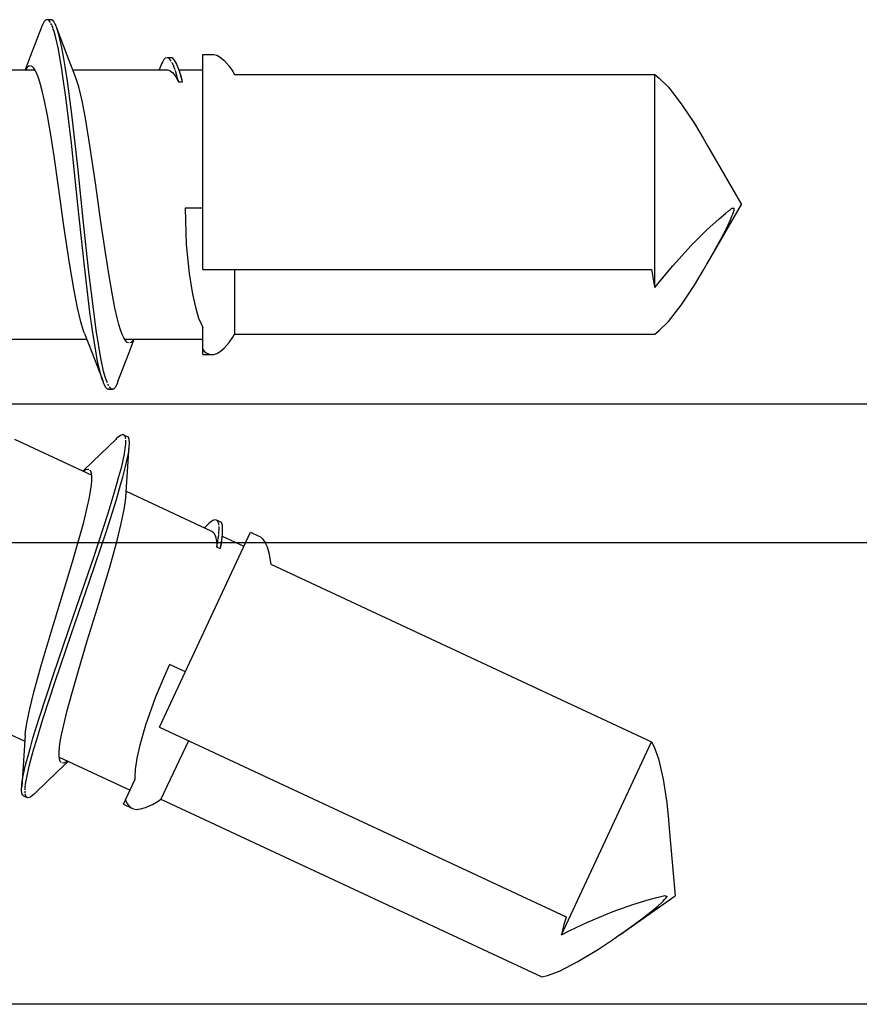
# Model space of a CAD drawing. Header units: millimetres. Extents: x 0 to 10560344, y -63228 to 177747.
# Tile 24 of 125: x 105330 to 105341, y -41291 to -41278. Entities that reach past the tile are written whole.
import ezdxf

# ---------------------------------------------------------------- set-up
doc = ezdxf.new("R2010")
doc.units = ezdxf.units.MM

msp = doc.modelspace()

# ---------------------------------------------------------------- linework, layer by layer
at = {"color": 8, "linetype": 'Continuous'}
for p, q in [((105330.477, -41278.484), (105330.466, -41278.509)), ((105330.496, -41278.449), (105330.477, -41278.484)), ((105330.518, -41278.428), (105330.496, -41278.449)), ((105330.533, -41278.428), (105330.518, -41278.428)), ((105330.583, -41278.428), (105330.533, -41278.428)), ((105330.555, -41278.435), (105330.541, -41278.428)), ((105330.569, -41278.451), (105330.555, -41278.435)), ((105330.576, -41278.462), (105330.569, -41278.451)), ((105330.597, -41278.428), (105330.583, -41278.428)), ((105330.59, -41278.488), (105330.584, -41278.476)), ((105330.62, -41278.449), (105330.597, -41278.428)), ((105330.639, -41278.484), (105330.62, -41278.449)), ((105330.65, -41278.509), (105330.639, -41278.484)), ((105330.461, -41278.523), (105330.315, -41278.905)), ((105330.466, -41278.509), (105330.461, -41278.523)), ((105330.596, -41278.5), (105330.59, -41278.488)), ((105330.602, -41278.514), (105330.597, -41278.503)), ((105330.607, -41278.53), (105330.602, -41278.514)), ((105330.613, -41278.545), (105330.607, -41278.53)), ((105330.624, -41278.579), (105330.614, -41278.549)), ((105330.643, -41278.646), (105330.624, -41278.579)), ((105330.655, -41278.523), (105330.65, -41278.509)), ((105330.799, -41278.901), (105330.655, -41278.523)), ((105330.666, -41278.552), (105330.655, -41278.523)), ((105330.687, -41278.62), (105330.666, -41278.552)), ((105330.68, -41278.809), (105330.643, -41278.646)), ((105330.727, -41278.79), (105330.687, -41278.62)), ((105330.703, -41278.943), (105330.68, -41278.809)), ((105330.751, -41278.931), (105330.727, -41278.79)), ((105330.315, -41278.905), (105330.248, -41279.078)), ((105330.719, -41279.04), (105330.703, -41278.943)), ((105330.768, -41279.034), (105330.751, -41278.931)), ((105330.896, -41279.15), (105330.799, -41278.901)), ((105332.032, -41278.978), (105332.021, -41279.002)), ((105332.051, -41278.947), (105332.032, -41278.978)), ((105332.07, -41278.927), (105332.051, -41278.947)), ((105332.086, -41278.922), (105332.07, -41278.927)), ((105332.143, -41278.922), (105332.093, -41278.922)), ((105332.109, -41278.924), (105332.098, -41278.922)), ((105332.124, -41278.935), (105332.109, -41278.924)), ((105332.139, -41278.952), (105332.124, -41278.935)), ((105332.147, -41278.967), (105332.139, -41278.952)), ((105332.162, -41278.922), (105332.143, -41278.922)), ((105332.161, -41278.991), (105332.156, -41278.982)), ((105332.166, -41279.001), (105332.161, -41278.991)), ((105332.19, -41278.952), (105332.162, -41278.922)), ((105332.216, -41278.999), (105332.19, -41278.952)), ((105332.558, -41278.878), (105332.678, -41278.878)), ((105332.558, -41281.674), (105332.558, -41278.878)), ((105332.677, -41278.878), (105332.7, -41278.878)), ((105332.7, -41278.878), (105332.738, -41278.888)), ((105332.738, -41278.888), (105332.783, -41278.916)), ((105332.783, -41278.916), (105332.835, -41278.958)), ((105332.835, -41278.958), (105332.9, -41279.033)), ((105329.267, -41279.078), (105330.374, -41279.078)), ((105330.261, -41279.066), (105330.255, -41279.077)), ((105330.274, -41279.048), (105330.261, -41279.066)), ((105330.295, -41279.031), (105330.274, -41279.048)), ((105330.309, -41279.028), (105330.295, -41279.031)), ((105330.34, -41279.034), (105330.322, -41279.028)), ((105330.362, -41279.056), (105330.34, -41279.034)), ((105330.383, -41279.091), (105330.362, -41279.056)), ((105330.405, -41279.138), (105330.383, -41279.091)), ((105330.739, -41279.165), (105330.719, -41279.04)), ((105330.799, -41279.228), (105330.768, -41279.034)), ((105330.867, -41279.078), (105332.085, -41279.078)), ((105332.015, -41279.016), (105331.99, -41279.078)), ((105332.021, -41279.002), (105332.015, -41279.016)), ((105332.085, -41279.078), (105332.098, -41279.078)), ((105332.098, -41279.078), (105332.129, -41279.086)), ((105332.129, -41279.086), (105332.168, -41279.12)), ((105332.176, -41279.023), (105332.167, -41279.004)), ((105332.168, -41279.12), (105332.207, -41279.171)), ((105332.187, -41279.051), (105332.176, -41279.023)), ((105332.197, -41279.079), (105332.187, -41279.051)), ((105332.23, -41279.033), (105332.216, -41278.999)), ((105332.237, -41279.052), (105332.23, -41279.033)), ((105332.253, -41279.095), (105332.237, -41279.052)), ((105332.246, -41279.078), (105332.558, -41279.078)), ((105332.271, -41279.157), (105332.253, -41279.095)), ((105332.268, -41279.136), (105332.262, -41279.12)), ((105332.9, -41279.033), (105332.947, -41279.102)), ((105332.947, -41279.102), (105332.971, -41279.141)), ((105330.426, -41279.197), (105330.405, -41279.138)), ((105330.448, -41279.269), (105330.426, -41279.197)), ((105330.776, -41279.435), (105330.739, -41279.165)), ((105330.855, -41279.657), (105330.799, -41279.228)), ((105330.913, -41279.195), (105330.896, -41279.15)), ((105330.945, -41279.301), (105330.913, -41279.195)), ((105332.207, -41279.171), (105332.23, -41279.213)), ((105332.22, -41279.154), (105332.212, -41279.127)), ((105332.23, -41279.19), (105332.22, -41279.154)), ((105332.24, -41279.226), (105332.23, -41279.19)), ((105332.23, -41279.213), (105332.242, -41279.236)), ((105332.242, -41279.236), (105332.24, -41279.226)), ((105332.242, -41279.236), (105332.292, -41279.236)), ((105332.279, -41279.175), (105332.268, -41279.136)), ((105332.288, -41279.219), (105332.271, -41279.157)), ((105332.288, -41279.214), (105332.279, -41279.175)), ((105332.292, -41279.236), (105332.288, -41279.214)), ((105332.292, -41279.236), (105332.288, -41279.219)), ((105332.971, -41279.141), (105338.432, -41279.141)), ((105338.432, -41281.91), (105338.432, -41279.141)), ((105338.432, -41279.141), (105338.491, -41279.188)), ((105338.491, -41279.188), (105338.609, -41279.306)), ((105330.47, -41279.352), (105330.448, -41279.269)), ((105330.501, -41279.483), (105330.47, -41279.352)), ((105330.988, -41279.483), (105330.945, -41279.301)), ((105338.609, -41279.306), (105338.775, -41279.519)), ((105330.538, -41279.672), (105330.501, -41279.483)), ((105330.849, -41280.032), (105330.776, -41279.435)), ((105331.031, -41279.706), (105330.988, -41279.483)), ((105338.775, -41279.519), (105338.948, -41279.778)), ((105330.581, -41279.924), (105330.538, -41279.672)), ((105330.931, -41280.338), (105330.855, -41279.657)), ((105331.091, -41280.062), (105331.031, -41279.706)), ((105338.948, -41279.778), (105339.061, -41279.967)), ((105330.624, -41280.202), (105330.581, -41279.924)), ((105339.061, -41279.967), (105339.119, -41280.067)), ((105330.933, -41280.833), (105330.849, -41280.032)), ((105331.162, -41280.55), (105331.091, -41280.062)), ((105339.118, -41280.065), (105339.558, -41280.828)), ((105330.683, -41280.602), (105330.624, -41280.202)), ((105331.008, -41281.067), (105330.931, -41280.338)), ((105330.753, -41281.105), (105330.683, -41280.602)), ((105331.233, -41281.053), (105331.162, -41280.55)), ((105331.018, -41281.633), (105330.933, -41280.833)), ((105332.558, -41280.878), (105332.33, -41280.878)), ((105332.33, -41280.878), (105332.332, -41281.04)), ((105339.118, -41281.59), (105339.558, -41280.828)), ((105339.352, -41280.946), (105339.392, -41280.913)), ((105339.392, -41280.913), (105339.406, -41280.901)), ((105339.406, -41280.901), (105339.42, -41280.89)), ((105339.42, -41280.89), (105339.434, -41280.878)), ((105339.434, -41280.878), (105339.466, -41280.878)), ((105339.454, -41280.929), (105339.462, -41280.903)), ((105339.462, -41280.903), (105339.466, -41280.878)), ((105332.332, -41281.04), (105332.343, -41281.351)), ((105339.107, -41281.16), (105339.27, -41281.014)), ((105339.27, -41281.014), (105339.352, -41280.946)), ((105339.359, -41281.148), (105339.412, -41281.039)), ((105339.412, -41281.039), (105339.435, -41280.982)), ((105339.435, -41280.982), (105339.445, -41280.954)), ((105339.445, -41280.954), (105339.454, -41280.929)), ((105330.825, -41281.593), (105330.753, -41281.105)), ((105331.077, -41281.707), (105331.008, -41281.067)), ((105331.291, -41281.453), (105331.233, -41281.053)), ((105338.905, -41281.362), (105339.107, -41281.16)), ((105339.29, -41281.281), (105339.359, -41281.148)), ((105339.205, -41281.436), (105339.29, -41281.281)), ((105332.343, -41281.351), (105332.38, -41281.726)), ((105338.666, -41281.626), (105338.905, -41281.362)), ((105331.334, -41281.731), (105331.291, -41281.453)), ((105339.119, -41281.588), (105339.148, -41281.538)), ((105339.148, -41281.538), (105339.205, -41281.436)), ((105330.885, -41281.949), (105330.825, -41281.593)), ((105331.09, -41282.229), (105331.018, -41281.633)), ((105332.558, -41281.674), (105338.39, -41281.674)), ((105332.971, -41281.674), (105332.971, -41282.514)), ((105338.39, -41281.674), (105338.393, -41281.694)), ((105338.51, -41281.813), (105338.666, -41281.626)), ((105339.061, -41281.688), (105339.119, -41281.588)), ((105331.139, -41282.221), (105331.077, -41281.707)), ((105331.378, -41281.983), (105331.334, -41281.731)), ((105332.38, -41281.726), (105332.423, -41281.994)), ((105338.393, -41281.694), (105338.405, -41281.773)), ((105338.405, -41281.773), (105338.42, -41281.852)), ((105338.948, -41281.877), (105339.061, -41281.688)), ((105338.42, -41281.852), (105338.432, -41281.91)), ((105338.432, -41281.91), (105338.51, -41281.813)), ((105338.775, -41282.136), (105338.948, -41281.877)), ((105330.928, -41282.172), (105330.885, -41281.949)), ((105331.415, -41282.172), (105331.378, -41281.983)), ((105332.423, -41281.994), (105332.461, -41282.163)), ((105330.97, -41282.354), (105330.928, -41282.172)), ((105331.446, -41282.304), (105331.415, -41282.172)), ((105332.461, -41282.163), (105332.503, -41282.307)), ((105338.609, -41282.349), (105338.775, -41282.136)), ((105331.128, -41282.499), (105331.09, -41282.229)), ((105331.177, -41282.491), (105331.139, -41282.221)), ((105331.467, -41282.387), (105331.446, -41282.304)), ((105332.503, -41282.307), (105332.539, -41282.391)), ((105331.002, -41282.46), (105330.97, -41282.354)), ((105331.489, -41282.458), (105331.467, -41282.387)), ((105332.539, -41282.391), (105332.558, -41282.428)), ((105332.558, -41282.778), (105332.558, -41282.428)), ((105338.491, -41282.467), (105338.609, -41282.349)), ((105329.942, -41282.578), (105331.048, -41282.578)), ((105331.02, -41282.505), (105331.002, -41282.46)), ((105331.02, -41282.505), (105331.115, -41282.75)), ((105331.148, -41282.623), (105331.128, -41282.499)), ((105331.197, -41282.615), (105331.177, -41282.491)), ((105331.511, -41282.517), (105331.489, -41282.458)), ((105331.532, -41282.564), (105331.511, -41282.517)), ((105331.554, -41282.599), (105331.532, -41282.564)), ((105331.541, -41282.578), (105332.558, -41282.578)), ((105331.599, -41282.754), (105331.667, -41282.578)), ((105332.9, -41282.622), (105332.947, -41282.553)), ((105332.947, -41282.553), (105332.971, -41282.514)), ((105332.971, -41282.514), (105338.432, -41282.514)), ((105338.432, -41282.514), (105338.491, -41282.467)), ((105331.15, -41282.633), (105331.148, -41282.623)), ((105331.166, -41282.733), (105331.15, -41282.633)), ((105331.21, -41282.699), (105331.197, -41282.615)), ((105331.236, -41282.847), (105331.21, -41282.699)), ((105331.576, -41282.621), (105331.554, -41282.599)), ((105331.593, -41282.628), (105331.576, -41282.621)), ((105331.627, -41282.621), (105331.609, -41282.628)), ((105331.645, -41282.602), (105331.627, -41282.621)), ((105331.656, -41282.586), (105331.645, -41282.602)), ((105332.783, -41282.739), (105332.835, -41282.697)), ((105332.835, -41282.697), (105332.9, -41282.622)), ((105331.115, -41282.75), (105331.261, -41283.132)), ((105331.19, -41282.871), (105331.166, -41282.733)), ((105331.455, -41283.132), (105331.599, -41282.754)), ((105332.558, -41282.716), (105332.574, -41282.734)), ((105332.558, -41282.778), (105332.678, -41282.778)), ((105332.574, -41282.734), (105332.602, -41282.758)), ((105332.602, -41282.758), (105332.645, -41282.775)), ((105332.645, -41282.775), (105332.666, -41282.778)), ((105332.666, -41282.778), (105332.677, -41282.778)), ((105332.677, -41282.778), (105332.7, -41282.778)), ((105332.7, -41282.778), (105332.738, -41282.767)), ((105332.738, -41282.767), (105332.783, -41282.739)), ((105331.23, -41283.037), (105331.19, -41282.871)), ((105331.268, -41282.994), (105331.236, -41282.847)), ((105331.25, -41283.103), (105331.23, -41283.037)), ((105331.286, -41283.056), (105331.268, -41282.994)), ((105331.293, -41283.083), (105331.286, -41283.056)), ((105331.304, -41283.116), (105331.293, -41283.083)), ((105331.261, -41283.132), (105331.25, -41283.103)), ((105331.266, -41283.146), (105331.261, -41283.132)), ((105331.277, -41283.171), (105331.266, -41283.146)), ((105331.296, -41283.206), (105331.277, -41283.171)), ((105331.318, -41283.228), (105331.296, -41283.206)), ((105331.317, -41283.149), (105331.304, -41283.116)), ((105331.33, -41283.176), (105331.324, -41283.165)), ((105331.336, -41283.188), (105331.33, -41283.176)), ((105331.352, -41283.212), (105331.343, -41283.198)), ((105331.368, -41283.225), (105331.352, -41283.212)), ((105331.42, -41283.206), (105331.397, -41283.228)), ((105331.439, -41283.171), (105331.42, -41283.206)), ((105331.45, -41283.146), (105331.439, -41283.171)), ((105331.455, -41283.132), (105331.45, -41283.146)), ((105331.333, -41283.228), (105331.318, -41283.228)), ((105331.333, -41283.228), (105331.383, -41283.228)), ((105331.379, -41283.228), (105331.368, -41283.225)), ((105331.397, -41283.228), (105331.383, -41283.228)), ((105331.457, -41283.854), (105331.436, -41283.872)), ((105331.489, -41283.83), (105331.457, -41283.854)), ((105331.518, -41283.82), (105331.489, -41283.83)), ((105331.531, -41283.826), (105331.518, -41283.82)), ((105331.577, -41283.847), (105331.531, -41283.826)), ((105331.549, -41283.842), (105331.539, -41283.83)), ((105331.554, -41283.863), (105331.549, -41283.842)), ((105331.59, -41283.853), (105331.577, -41283.847)), ((105331.601, -41283.882), (105331.59, -41283.853)), ((105330.11, -41283.88), (105331.113, -41284.348)), ((105331.425, -41283.882), (105331.132, -41284.167)), ((105331.436, -41283.872), (105331.425, -41283.882)), ((105331.55, -41284.001), (105331.554, -41283.971)), ((105331.556, -41283.875), (105331.554, -41283.863)), ((105331.554, -41283.966), (105331.556, -41283.95)), ((105331.556, -41283.95), (105331.557, -41283.934)), ((105331.557, -41283.934), (105331.558, -41283.922)), ((105331.558, -41283.905), (105331.558, -41283.892)), ((105331.558, -41283.918), (105331.558, -41283.905)), ((105331.573, -41284.368), (105331.602, -41283.964)), ((105331.599, -41283.995), (105331.602, -41283.964)), ((105331.604, -41283.922), (105331.601, -41283.882)), ((105331.602, -41283.964), (105331.603, -41283.949)), ((105331.603, -41283.949), (105331.604, -41283.922)), ((105331.504, -41284.234), (105331.539, -41284.07)), ((105331.539, -41284.07), (105331.55, -41284.001)), ((105331.554, -41284.236), (105331.59, -41284.065)), ((105331.59, -41284.065), (105331.599, -41283.995)), ((105331.132, -41284.167), (105330.999, -41284.295)), ((105331.468, -41284.365), (105331.504, -41284.234)), ((105331.517, -41284.375), (105331.554, -41284.236)), ((105331.016, -41284.29), (105331.005, -41284.297)), ((105331.034, -41284.279), (105331.016, -41284.29)), ((105331.061, -41284.272), (105331.034, -41284.279)), ((105331.075, -41284.275), (105331.061, -41284.272)), ((105331.1, -41284.294), (105331.087, -41284.281)), ((105331.111, -41284.324), (105331.1, -41284.294)), ((105331.116, -41284.364), (105331.111, -41284.324)), ((105331.115, -41284.416), (105331.116, -41284.364)), ((105331.441, -41284.46), (105331.468, -41284.365)), ((105331.555, -41284.634), (105331.573, -41284.368)), ((105331.099, -41284.552), (105331.11, -41284.478)), ((105331.11, -41284.478), (105331.115, -41284.416)), ((105331.407, -41284.581), (105331.441, -41284.46)), ((105331.434, -41284.664), (105331.488, -41284.475)), ((105331.488, -41284.475), (105331.517, -41284.375)), ((105331.084, -41284.637), (105331.099, -41284.552)), ((105331.327, -41284.842), (105331.407, -41284.581)), ((105331.56, -41284.556), (105332.663, -41285.071)), ((105331.056, -41284.769), (105331.084, -41284.637)), ((105331.304, -41285.076), (105331.434, -41284.664)), ((105331.536, -41284.792), (105331.552, -41284.682)), ((105331.552, -41284.682), (105331.555, -41284.634)), ((105331.01, -41284.956), (105331.056, -41284.769)), ((105331.14, -41285.414), (105331.327, -41284.842)), ((105331.498, -41284.975), (105331.536, -41284.792)), ((105330.943, -41285.202), (105331.01, -41284.956)), ((105331.443, -41285.195), (105331.498, -41284.975)), ((105332.626, -41284.986), (105332.578, -41285.031)), ((105332.637, -41284.976), (105332.626, -41284.986)), ((105332.658, -41284.958), (105332.637, -41284.976)), ((105332.688, -41284.938), (105332.658, -41284.958)), ((105332.714, -41284.928), (105332.688, -41284.938)), ((105332.73, -41284.93), (105332.714, -41284.928)), ((105332.782, -41284.954), (105332.736, -41284.933)), ((105332.75, -41284.942), (105332.741, -41284.935)), ((105332.759, -41284.958), (105332.75, -41284.942)), ((105332.765, -41284.98), (105332.759, -41284.958)), ((105332.767, -41284.997), (105332.765, -41284.98)), ((105332.799, -41284.962), (105332.782, -41284.954)), ((105332.812, -41285.002), (105332.799, -41284.962)), ((105332.815, -41285.055), (105332.812, -41285.002)), ((105331.085, -41285.726), (105331.304, -41285.076)), ((105331.995, -41287.624), (105333.177, -41285.09)), ((105332.663, -41285.071), (105332.676, -41285.077)), ((105332.676, -41285.077), (105332.699, -41285.097)), ((105332.699, -41285.097), (105332.721, -41285.144)), ((105332.764, -41285.12), (105332.767, -41285.09)), ((105332.767, -41285.09), (105332.769, -41285.06)), ((105332.769, -41285.025), (105332.769, -41285.014)), ((105332.769, -41285.036), (105332.769, -41285.025)), ((105332.769, -41285.06), (105332.769, -41285.039)), ((105332.808, -41285.158), (105332.812, -41285.112)), ((105332.81, -41285.139), (105333.092, -41285.271)), ((105332.812, -41285.112), (105332.814, -41285.092)), ((105332.814, -41285.092), (105332.815, -41285.055)), ((105333.177, -41285.09), (105333.285, -41285.14)), ((105330.865, -41285.473), (105330.943, -41285.202)), ((105331.347, -41285.543), (105331.443, -41285.195)), ((105332.721, -41285.144), (105332.735, -41285.207)), ((105332.735, -41285.207), (105332.738, -41285.255)), ((105332.738, -41285.255), (105332.739, -41285.281)), ((105332.741, -41285.271), (105332.748, -41285.234)), ((105332.748, -41285.234), (105332.754, -41285.197)), ((105332.754, -41285.197), (105332.758, -41285.17)), ((105332.788, -41285.284), (105332.799, -41285.221)), ((105332.79, -41285.28), (105332.799, -41285.241)), ((105332.799, -41285.221), (105332.808, -41285.158)), ((105332.799, -41285.241), (105332.805, -41285.202)), ((105332.805, -41285.202), (105332.806, -41285.184)), ((105333.284, -41285.14), (105333.306, -41285.15)), ((105333.306, -41285.15), (105333.335, -41285.175)), ((105333.335, -41285.175), (105333.365, -41285.22)), ((105333.365, -41285.22), (105333.394, -41285.28)), ((105332.739, -41285.281), (105332.741, -41285.271)), ((105332.739, -41285.281), (105332.784, -41285.302)), ((105332.784, -41285.302), (105332.79, -41285.28)), ((105332.784, -41285.302), (105332.788, -41285.284)), ((105333.394, -41285.28), (105333.421, -41285.375)), ((105333.421, -41285.375), (105333.434, -41285.458)), ((105330.748, -41285.861), (105330.865, -41285.473)), ((105330.878, -41286.175), (105331.14, -41285.414)), ((105333.434, -41285.458), (105333.44, -41285.503)), ((105333.44, -41285.503), (105338.389, -41287.811)), ((105331.205, -41286.016), (105331.347, -41285.543)), ((105330.846, -41286.419), (105331.085, -41285.726)), ((105330.6, -41286.346), (105330.748, -41285.861)), ((105331.056, -41286.501), (105331.205, -41286.016)), ((105330.617, -41286.936), (105330.878, -41286.175)), ((105330.458, -41286.819), (105330.6, -41286.346)), ((105330.639, -41287.029), (105330.846, -41286.419)), ((105330.94, -41286.888), (105331.056, -41286.501)), ((105330.362, -41287.167), (105330.458, -41286.819)), ((105330.862, -41287.159), (105330.94, -41286.888)), ((105332.125, -41286.806), (105332.058, -41286.954)), ((105332.331, -41286.902), (105332.125, -41286.806)), ((105330.43, -41287.507), (105330.617, -41286.936)), ((105330.478, -41287.52), (105330.639, -41287.029)), ((105332.058, -41286.954), (105331.937, -41287.241)), ((105330.307, -41287.386), (105330.362, -41287.167)), ((105330.795, -41287.405), (105330.862, -41287.159)), ((105331.937, -41287.241), (105331.811, -41287.596)), ((105329.242, -41287.337), (105330.245, -41287.805)), ((105330.269, -41287.569), (105330.307, -41287.386)), ((105330.749, -41287.592), (105330.795, -41287.405)), ((105330.253, -41287.679), (105330.269, -41287.569)), ((105330.35, -41287.767), (105330.43, -41287.507)), ((105330.398, -41287.781), (105330.478, -41287.52)), ((105330.25, -41287.727), (105330.253, -41287.679)), ((105330.721, -41287.724), (105330.749, -41287.592)), ((105331.811, -41287.596), (105331.738, -41287.857)), ((105331.995, -41287.624), (105337.28, -41290.088)), ((105330.25, -41287.727), (105330.232, -41287.989)), ((105330.316, -41287.888), (105330.35, -41287.767)), ((105330.363, -41287.902), (105330.398, -41287.781)), ((105330.695, -41287.883), (105330.705, -41287.809)), ((105330.705, -41287.809), (105330.721, -41287.724)), ((105332.37, -41287.798), (105332.014, -41288.56)), ((105337.219, -41290.321), (105338.389, -41287.811)), ((105338.389, -41287.811), (105338.423, -41287.878)), ((105330.286, -41287.995), (105330.313, -41287.898)), ((105330.313, -41287.898), (105330.316, -41287.888)), ((105330.34, -41287.984), (105330.363, -41287.902)), ((105330.689, -41287.946), (105330.695, -41287.883)), ((105330.689, -41287.997), (105330.689, -41287.946)), ((105331.738, -41287.857), (105331.7, -41288.027)), ((105338.423, -41287.878), (105338.479, -41288.035)), ((105330.232, -41287.989), (105330.203, -41288.397)), ((105330.249, -41288.131), (105330.286, -41287.995)), ((105330.301, -41288.128), (105330.34, -41287.984)), ((105330.669, -41288.198), (105330.806, -41288.067)), ((105330.694, -41288.038), (105330.689, -41287.997)), ((105330.691, -41288.013), (105331.613, -41288.443)), ((105330.704, -41288.067), (105330.694, -41288.038)), ((105330.718, -41288.081), (105330.704, -41288.067)), ((105330.776, -41288.079), (105330.751, -41288.089)), ((105330.792, -41288.07), (105330.776, -41288.079)), ((105331.7, -41288.027), (105331.678, -41288.174)), ((105338.479, -41288.035), (105338.54, -41288.299)), ((105330.215, -41288.298), (105330.249, -41288.131)), ((105330.268, -41288.275), (105330.301, -41288.128)), ((105330.379, -41288.479), (105330.669, -41288.198)), ((105330.751, -41288.089), (105330.732, -41288.087)), ((105331.678, -41288.174), (105331.674, -41288.266)), ((105330.205, -41288.367), (105330.215, -41288.298)), ((105330.258, -41288.339), (105330.268, -41288.275)), ((105331.528, -41288.624), (105331.676, -41288.307)), ((105331.674, -41288.266), (105331.676, -41288.307)), ((105338.54, -41288.299), (105338.587, -41288.606)), ((105330.201, -41288.439), (105330.202, -41288.412)), ((105330.204, -41288.479), (105330.201, -41288.439)), ((105330.202, -41288.412), (105330.203, -41288.397)), ((105330.203, -41288.397), (105330.205, -41288.367)), ((105330.247, -41288.437), (105330.249, -41288.401)), ((105330.247, -41288.467), (105330.247, -41288.454)), ((105330.249, -41288.401), (105330.254, -41288.366)), ((105330.254, -41288.366), (105330.258, -41288.339)), ((105330.215, -41288.508), (105330.204, -41288.479)), ((105330.228, -41288.514), (105330.215, -41288.508)), ((105330.228, -41288.514), (105330.273, -41288.535)), ((105330.248, -41288.479), (105330.247, -41288.467)), ((105330.252, -41288.508), (105330.249, -41288.492)), ((105330.261, -41288.527), (105330.252, -41288.508)), ((105330.27, -41288.534), (105330.261, -41288.527)), ((105330.286, -41288.542), (105330.273, -41288.535)), ((105330.316, -41288.531), (105330.286, -41288.542)), ((105330.348, -41288.508), (105330.316, -41288.531)), ((105330.368, -41288.49), (105330.348, -41288.508)), ((105330.379, -41288.479), (105330.368, -41288.49)), ((105331.554, -41288.568), (105331.562, -41288.592)), ((105331.562, -41288.592), (105331.577, -41288.625)), ((105331.905, -41288.628), (105331.976, -41288.585)), ((105331.976, -41288.585), (105332.014, -41288.56)), ((105332.014, -41288.56), (105336.964, -41290.868)), ((105331.528, -41288.624), (105331.637, -41288.675)), ((105331.577, -41288.625), (105331.608, -41288.659)), ((105331.608, -41288.659), (105331.627, -41288.67)), ((105331.627, -41288.67), (105331.636, -41288.674)), ((105331.636, -41288.674), (105331.658, -41288.684)), ((105331.658, -41288.684), (105331.696, -41288.691)), ((105331.696, -41288.691), (105331.749, -41288.685)), ((105331.749, -41288.685), (105331.814, -41288.668)), ((105331.814, -41288.668), (105331.905, -41288.628)), ((105338.587, -41288.606), (105338.61, -41288.825)), ((105338.61, -41288.825), (105338.62, -41288.941)), ((105338.62, -41288.938), (105338.697, -41289.815)), ((105337.976, -41290.32), (105338.697, -41289.815)), ((105338.148, -41289.927), (105338.357, -41289.863)), ((105338.357, -41289.863), (105338.46, -41289.836)), ((105338.46, -41289.836), (105338.511, -41289.823)), ((105338.511, -41289.823), (105338.528, -41289.818)), ((105338.528, -41289.818), (105338.546, -41289.813)), ((105338.541, -41289.882), (105338.56, -41289.863)), ((105338.546, -41289.813), (105338.564, -41289.808)), ((105338.56, -41289.863), (105338.577, -41289.843)), ((105338.564, -41289.808), (105338.593, -41289.822)), ((105338.577, -41289.843), (105338.593, -41289.822)), ((105337.879, -41290.023), (105338.148, -41289.927)), ((105338.381, -41290.022), (105338.475, -41289.945)), ((105338.475, -41289.945), (105338.52, -41289.904)), ((105338.52, -41289.904), (105338.541, -41289.882)), ((105337.274, -41290.108), (105337.252, -41290.185)), ((105337.28, -41290.088), (105337.274, -41290.108)), ((105337.551, -41290.162), (105337.879, -41290.023)), ((105338.12, -41290.218), (105338.263, -41290.113)), ((105338.263, -41290.113), (105338.381, -41290.022)), ((105337.252, -41290.185), (105337.232, -41290.263)), ((105337.33, -41290.266), (105337.551, -41290.162)), ((105338.025, -41290.286), (105338.12, -41290.218)), ((105337.232, -41290.263), (105337.219, -41290.321)), ((105337.219, -41290.321), (105337.33, -41290.266)), ((105337.7, -41290.508), (105337.883, -41290.385)), ((105337.883, -41290.385), (105337.977, -41290.319)), ((105337.977, -41290.319), (105338.025, -41290.286)), ((105337.434, -41290.67), (105337.7, -41290.508)), ((105337.193, -41290.793), (105337.434, -41290.67)), ((105336.964, -41290.868), (105337.037, -41290.85)), ((105337.037, -41290.85), (105337.193, -41290.793))]:
    msp.add_line(p, q, dxfattribs=at)
at = {"color": 0, "linetype": 'Continuous'}
msp.add_lwpolyline([(105364.458, -41283.424), (105327.558, -41283.424, -0.414214), (105326.558, -41282.424), (105326.558, -41280.424, 0.414214), (105326.058, -41279.924), (105325.558, -41279.924, 0.414214), (105325.058, -41280.424, -0.414214), (105324.558, -41280.924), (105323.442, -41280.924, 1.077346), (105323.471, -41281.322), (105324.258, -41282.684), (105324.258, -41283.224, -0.414214), (105324.058, -41283.424), (105320.456, -41283.424, -0.534511), (105320.271, -41283.148), (105320.885, -41281.666, 1), (105321.038, -41281.297), (105319.308, -41280.298, 0.57735), (105318.858, -41280.558), (105318.858, -41283.824, -0.414214), (105318.658, -41284.024), (105316.858, -41284.024, 0.414214)], format="xyb", dxfattribs=at)
msp.add_lwpolyline([(105367.858, -41291.224), (105328.358, -41291.224, -0.414214), (105328.158, -41291.024), (105328.158, -41285.424, -0.414214), (105328.358, -41285.224), (105363.358, -41285.224, -0.414214), (105363.558, -41285.424), (105363.558, -41287.124, 0.414214), (105366.058, -41289.624), (105367.858, -41289.624, -0.414214), (105368.358, -41290.124), (105368.358, -41290.724, -0.414214), (105367.858, -41291.224)], format="xyb", close=True, dxfattribs=at)
at = {"color": 8, "linetype": 'Continuous'}
for centre, start, end in [((105330.734, -41279.575), 16.8638, 18.4235), ((105331.229, -41284.951), 351.8638, 353.4235)]:
    msp.add_arc(centre, 1.545, start, end, dxfattribs=at)

doc.saveas('drawing.dxf')
